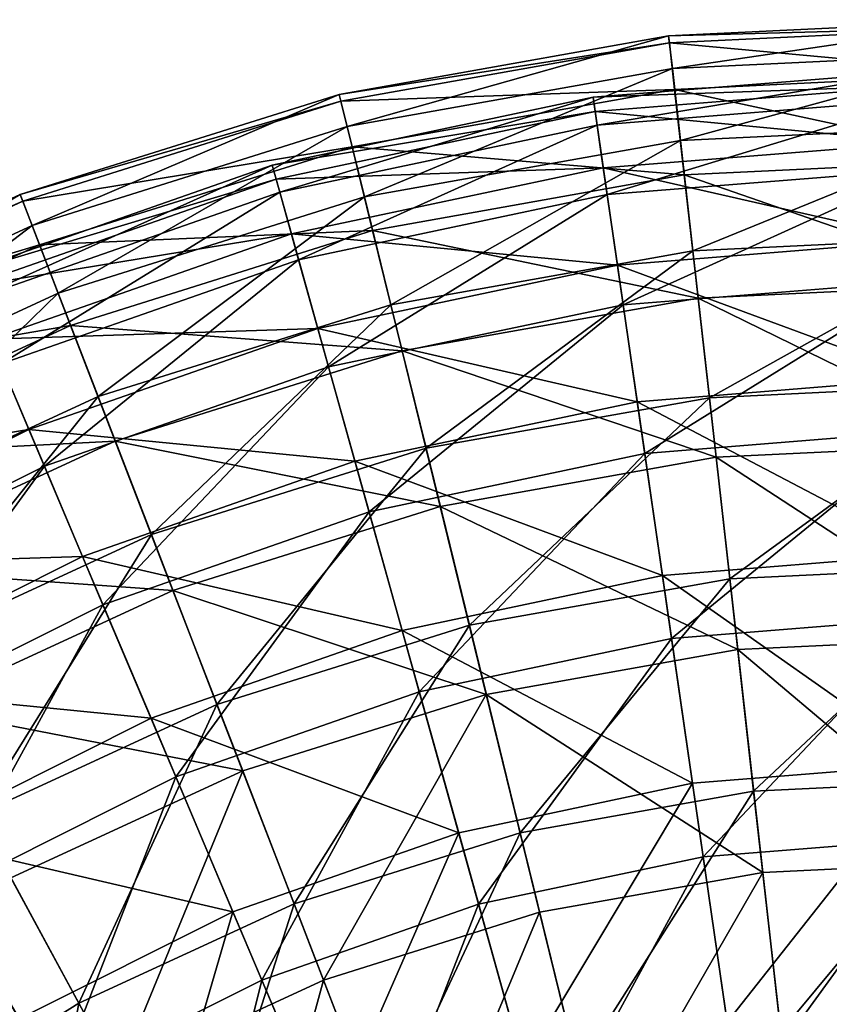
# Model space of a CAD drawing. Header units: millimetres. Extents: x 17 to 607, y -85 to 45.
# Tile 181 of 193: x 515 to 534, y 12 to 35. Entities that reach past the tile are written whole.
import ezdxf

# ---------------------------------------------------------------- set-up
doc = ezdxf.new("R2010")
doc.units = ezdxf.units.MM
doc.header["$LTSCALE"] = 25.4
doc.layers.get('0').update_dxf_attribs({"true_color": 0xff5454})

# ---------------------------------------------------------------- blocks, each defined once
blk = doc.blocks.new('PIK-III-10301.STL')
at = {"color": 7, "true_color": 0xffffff}
mesh = blk.add_polyface(dxfattribs=at)
corners = [(529.966, 33.922, 71.288), (537.554, 35.044, 63.896), (529.881, 34.675, 63.896), (537.542, 34.285, 71.288)]
mesh.append_faces([[corners[k] for k in face] for face in [(0, 1, 2), (1, 0, 3)]], dxfattribs={"vtx0": -1, "color": 7})
mesh = blk.add_polyface(dxfattribs=at)
corners = [(529.881, 34.675, 63.896), (537.552, 34.882, 56.467), (529.899, 34.515, 56.467), (537.554, 35.044, 63.896)]
mesh.append_faces([[corners[k] for k in face] for face in [(0, 1, 2), (1, 0, 3)]], dxfattribs={"vtx0": -1, "color": 7})
mesh = blk.add_polyface(dxfattribs=at)
corners = [(529.899, 34.515, 56.467), (537.534, 33.804, 49.115), (530.019, 33.444, 49.115), (537.552, 34.882, 56.467)]
mesh.append_faces([[corners[k] for k in face] for face in [(0, 1, 2), (1, 0, 3)]], dxfattribs={"vtx0": -1, "color": 7})
mesh = blk.add_polyface(dxfattribs=at)
corners = [(522.498, 32.592, 71.288), (529.881, 34.675, 63.896), (522.318, 33.329, 63.896), (529.966, 33.922, 71.288)]
mesh.append_faces([[corners[k] for k in face] for face in [(0, 1, 2), (1, 0, 3)]], dxfattribs={"vtx0": -1, "color": 7})
mesh = blk.add_polyface(dxfattribs=at)
corners = [(522.318, 33.329, 63.896), (529.899, 34.515, 56.467), (522.356, 33.172, 56.467), (529.881, 34.675, 63.896)]
mesh.append_faces([[corners[k] for k in face] for face in [(0, 1, 2), (1, 0, 3)]], dxfattribs={"vtx0": -1, "color": 7})
mesh = blk.add_polyface(dxfattribs=at)
corners = [(522.356, 33.172, 56.467), (530.019, 33.444, 49.115), (522.613, 32.125, 49.115), (529.899, 34.515, 56.467)]
mesh.append_faces([[corners[k] for k in face] for face in [(0, 1, 2), (1, 0, 3)]], dxfattribs={"vtx0": -1, "color": 7})
mesh = blk.add_polyface(dxfattribs=at)
corners = [(530.152, 32.266, 78.53), (537.542, 34.285, 71.288), (529.966, 33.922, 71.288), (537.515, 32.619, 78.53)]
mesh.append_faces([[corners[k] for k in face] for face in [(0, 1, 2), (1, 0, 3)]], dxfattribs={"vtx0": -1, "color": 7})
mesh = blk.add_polyface(dxfattribs=at)
corners = [(522.895, 30.974, 78.53), (529.966, 33.922, 71.288), (522.498, 32.592, 71.288), (530.152, 32.266, 78.53)]
mesh.append_faces([[corners[k] for k in face] for face in [(0, 1, 2), (1, 0, 3)]], dxfattribs={"vtx0": -1, "color": 7})
mesh = blk.add_polyface(dxfattribs=at)
corners = [(535.656, 33.531, 67.851), (528.144, 33.262, 60.26), (535.651, 33.864, 60.26), (528.192, 32.933, 67.851)]
mesh.append_faces([[corners[k] for k in face] for face in [(0, 1, 2), (1, 0, 3)]], dxfattribs={"vtx0": -1, "color": 7})
mesh = blk.add_polyface(dxfattribs=at)
corners = [(535.651, 33.864, 60.26), (528.237, 32.622, 52.69), (535.661, 33.218, 52.69), (528.144, 33.262, 60.26)]
mesh.append_faces([[corners[k] for k in face] for face in [(0, 1, 2), (1, 0, 3)]], dxfattribs={"vtx0": -1, "color": 7})
mesh = blk.add_polyface(dxfattribs=at)
corners = [(530.019, 33.444, 49.115), (537.502, 31.826, 41.952), (530.241, 31.477, 41.952), (537.534, 33.804, 49.115)]
mesh.append_faces([[corners[k] for k in face] for face in [(0, 1, 2), (1, 0, 3)]], dxfattribs={"vtx0": -1, "color": 7})
mesh = blk.add_polyface(dxfattribs=at)
corners = [(535.677, 32.226, 75.337), (528.192, 32.933, 67.851), (535.656, 33.531, 67.851), (528.38, 31.641, 75.337)]
mesh.append_faces([[corners[k] for k in face] for face in [(0, 1, 2), (1, 0, 3)]], dxfattribs={"vtx0": -1, "color": 7})
mesh = blk.add_polyface(dxfattribs=at)
corners = [(515.262, 30.318, 71.288), (522.318, 33.329, 63.896), (514.989, 31.026, 63.896), (522.498, 32.592, 71.288)]
mesh.append_faces([[corners[k] for k in face] for face in [(0, 1, 2), (1, 0, 3)]], dxfattribs={"vtx0": -1, "color": 7})
mesh = blk.add_polyface(dxfattribs=at)
corners = [(514.989, 31.026, 63.896), (522.356, 33.172, 56.467), (515.047, 30.876, 56.467), (522.318, 33.329, 63.896)]
mesh.append_faces([[corners[k] for k in face] for face in [(0, 1, 2), (1, 0, 3)]], dxfattribs={"vtx0": -1, "color": 7})
mesh = blk.add_polyface(dxfattribs=at)
corners = [(528.192, 32.933, 67.851), (520.776, 31.705, 60.26), (528.144, 33.262, 60.26), (520.866, 31.384, 67.851)]
mesh.append_faces([[corners[k] for k in face] for face in [(0, 1, 2), (1, 0, 3)]], dxfattribs={"vtx0": -1, "color": 7})
mesh = blk.add_polyface(dxfattribs=at)
corners = [(528.144, 33.262, 60.26), (520.95, 31.082, 52.69), (528.237, 32.622, 52.69), (520.776, 31.705, 60.26)]
mesh.append_faces([[corners[k] for k in face] for face in [(0, 1, 2), (1, 0, 3)]], dxfattribs={"vtx0": -1, "color": 7})
mesh = blk.add_polyface(dxfattribs=at)
corners = [(522.613, 32.125, 49.115), (530.241, 31.477, 41.952), (523.083, 30.203, 41.952), (530.019, 33.444, 49.115)]
mesh.append_faces([[corners[k] for k in face] for face in [(0, 1, 2), (1, 0, 3)]], dxfattribs={"vtx0": -1, "color": 7})
mesh = blk.add_polyface(dxfattribs=at)
corners = [(515.047, 30.876, 56.467), (522.613, 32.125, 49.115), (515.435, 29.87, 49.115), (522.356, 33.172, 56.467)]
mesh.append_faces([[corners[k] for k in face] for face in [(0, 1, 2), (1, 0, 3)]], dxfattribs={"vtx0": -1, "color": 7})
mesh = blk.add_polyface(dxfattribs=at)
corners = [(535.661, 33.218, 52.69), (528.469, 31.026, 45.265), (535.687, 31.604, 45.265), (528.237, 32.622, 52.69)]
mesh.append_faces([[corners[k] for k in face] for face in [(0, 1, 2), (1, 0, 3)]], dxfattribs={"vtx0": -1, "color": 7})
mesh = blk.add_polyface(dxfattribs=at)
corners = [(528.38, 31.641, 75.337), (520.866, 31.384, 67.851), (528.192, 32.933, 67.851), (521.217, 30.127, 75.337)]
mesh.append_faces([[corners[k] for k in face] for face in [(0, 1, 2), (1, 0, 3)]], dxfattribs={"vtx0": -1, "color": 7})
mesh = blk.add_polyface(dxfattribs=at)
corners = [(515.862, 28.764, 78.53), (522.498, 32.592, 71.288), (515.262, 30.318, 71.288), (522.895, 30.974, 78.53)]
mesh.append_faces([[corners[k] for k in face] for face in [(0, 1, 2), (1, 0, 3)]], dxfattribs={"vtx0": -1, "color": 7})
mesh = blk.add_polyface(dxfattribs=at)
corners = [(528.237, 32.622, 52.69), (521.384, 29.528, 45.265), (528.469, 31.026, 45.265), (520.95, 31.082, 52.69)]
mesh.append_faces([[corners[k] for k in face] for face in [(0, 1, 2), (1, 0, 3)]], dxfattribs={"vtx0": -1, "color": 7})
mesh = blk.add_polyface(dxfattribs=at)
corners = [(530.437, 29.733, 85.51), (537.515, 32.619, 78.53), (530.152, 32.266, 78.53), (537.474, 30.071, 85.51)]
mesh.append_faces([[corners[k] for k in face] for face in [(0, 1, 2), (1, 0, 3)]], dxfattribs={"vtx0": -1, "color": 7})
mesh = blk.add_polyface(dxfattribs=at)
corners = [(515.435, 29.87, 49.115), (523.083, 30.203, 41.952), (516.148, 28.024, 41.952), (522.613, 32.125, 49.115)]
mesh.append_faces([[corners[k] for k in face] for face in [(0, 1, 2), (1, 0, 3)]], dxfattribs={"vtx0": -1, "color": 7})
mesh = blk.add_polyface(dxfattribs=at)
corners = [(523.501, 28.498, 85.51), (530.152, 32.266, 78.53), (522.895, 30.974, 78.53), (530.437, 29.733, 85.51)]
mesh.append_faces([[corners[k] for k in face] for face in [(0, 1, 2), (1, 0, 3)]], dxfattribs={"vtx0": -1, "color": 7})
mesh = blk.add_polyface(dxfattribs=at)
corners = [(535.713, 29.97, 82.592), (528.38, 31.641, 75.337), (535.677, 32.226, 75.337), (528.704, 29.408, 82.592)]
mesh.append_faces([[corners[k] for k in face] for face in [(0, 1, 2), (1, 0, 3)]], dxfattribs={"vtx0": -1, "color": 7})
mesh = blk.add_polyface(dxfattribs=at)
corners = [(520.866, 31.384, 67.851), (513.667, 29.218, 60.26), (520.776, 31.705, 60.26), (513.797, 28.912, 67.851)]
mesh.append_faces([[corners[k] for k in face] for face in [(0, 1, 2), (1, 0, 3)]], dxfattribs={"vtx0": -1, "color": 7})
mesh = blk.add_polyface(dxfattribs=at)
corners = [(520.776, 31.705, 60.26), (513.919, 28.623, 52.69), (520.95, 31.082, 52.69), (513.667, 29.218, 60.26)]
mesh.append_faces([[corners[k] for k in face] for face in [(0, 1, 2), (1, 0, 3)]], dxfattribs={"vtx0": -1, "color": 7})
mesh = blk.add_polyface(dxfattribs=at)
corners = [(530.241, 31.477, 41.952), (537.456, 28.977, 35.089), (530.559, 28.646, 35.089), (537.502, 31.826, 41.952)]
mesh.append_faces([[corners[k] for k in face] for face in [(0, 1, 2), (1, 0, 3)]], dxfattribs={"vtx0": -1, "color": 7})
mesh = blk.add_polyface(dxfattribs=at)
corners = [(528.704, 29.408, 82.592), (521.217, 30.127, 75.337), (528.38, 31.641, 75.337), (521.824, 27.954, 82.592)]
mesh.append_faces([[corners[k] for k in face] for face in [(0, 1, 2), (1, 0, 3)]], dxfattribs={"vtx0": -1, "color": 7})
mesh = blk.add_polyface(dxfattribs=at)
corners = [(523.083, 30.203, 41.952), (530.559, 28.646, 35.089), (523.762, 27.436, 35.089), (530.241, 31.477, 41.952)]
mesh.append_faces([[corners[k] for k in face] for face in [(0, 1, 2), (1, 0, 3)]], dxfattribs={"vtx0": -1, "color": 7})
mesh = blk.add_polyface(dxfattribs=at)
corners = [(535.687, 31.604, 45.265), (528.836, 28.498, 38.109), (535.728, 29.05, 38.109), (528.469, 31.026, 45.265)]
mesh.append_faces([[corners[k] for k in face] for face in [(0, 1, 2), (1, 0, 3)]], dxfattribs={"vtx0": -1, "color": 7})
mesh = blk.add_polyface(dxfattribs=at)
corners = [(521.217, 30.127, 75.337), (513.797, 28.912, 67.851), (520.866, 31.384, 67.851), (514.306, 27.71, 75.337)]
mesh.append_faces([[corners[k] for k in face] for face in [(0, 1, 2), (1, 0, 3)]], dxfattribs={"vtx0": -1, "color": 7})
mesh = blk.add_polyface(dxfattribs=at)
corners = [(508.376, 27.138, 71.288), (514.989, 31.026, 63.896), (508.014, 27.805, 63.896), (515.262, 30.318, 71.288)]
mesh.append_faces([[corners[k] for k in face] for face in [(0, 1, 2), (1, 0, 3)]], dxfattribs={"vtx0": -1, "color": 7})
mesh = blk.add_polyface(dxfattribs=at)
corners = [(508.014, 27.805, 63.896), (515.047, 30.876, 56.467), (508.091, 27.663, 56.467), (514.989, 31.026, 63.896)]
mesh.append_faces([[corners[k] for k in face] for face in [(0, 1, 2), (1, 0, 3)]], dxfattribs={"vtx0": -1, "color": 7})
mesh = blk.add_polyface(dxfattribs=at)
corners = [(520.95, 31.082, 52.69), (514.549, 27.138, 45.265), (521.384, 29.528, 45.265), (513.919, 28.623, 52.69)]
mesh.append_faces([[corners[k] for k in face] for face in [(0, 1, 2), (1, 0, 3)]], dxfattribs={"vtx0": -1, "color": 7})
mesh = blk.add_polyface(dxfattribs=at)
corners = [(528.469, 31.026, 45.265), (522.071, 27.068, 38.109), (528.836, 28.498, 38.109), (521.384, 29.528, 45.265)]
mesh.append_faces([[corners[k] for k in face] for face in [(0, 1, 2), (1, 0, 3)]], dxfattribs={"vtx0": -1, "color": 7})
mesh = blk.add_polyface(dxfattribs=at)
corners = [(508.091, 27.663, 56.467), (515.435, 29.87, 49.115), (508.605, 26.716, 49.115), (515.047, 30.876, 56.467)]
mesh.append_faces([[corners[k] for k in face] for face in [(0, 1, 2), (1, 0, 3)]], dxfattribs={"vtx0": -1, "color": 7})
mesh = blk.add_polyface(dxfattribs=at)
corners = [(516.78, 26.386, 85.51), (522.895, 30.974, 78.53), (515.862, 28.764, 78.53), (523.501, 28.498, 85.51)]
mesh.append_faces([[corners[k] for k in face] for face in [(0, 1, 2), (1, 0, 3)]], dxfattribs={"vtx0": -1, "color": 7})
mesh = blk.add_polyface(dxfattribs=at)
corners = [(509.17, 25.673, 78.53), (515.262, 30.318, 71.288), (508.376, 27.138, 71.288), (515.862, 28.764, 78.53)]
mesh.append_faces([[corners[k] for k in face] for face in [(0, 1, 2), (1, 0, 3)]], dxfattribs={"vtx0": -1, "color": 7})
mesh = blk.add_polyface(dxfattribs=at)
corners = [(521.824, 27.954, 82.592), (514.306, 27.71, 75.337), (521.217, 30.127, 75.337), (515.186, 25.632, 82.592)]
mesh.append_faces([[corners[k] for k in face] for face in [(0, 1, 2), (1, 0, 3)]], dxfattribs={"vtx0": -1, "color": 7})
mesh = blk.add_polyface(dxfattribs=at)
corners = [(516.148, 28.024, 41.952), (523.762, 27.436, 35.089), (517.174, 25.366, 35.089), (523.083, 30.203, 41.952)]
mesh.append_faces([[corners[k] for k in face] for face in [(0, 1, 2), (1, 0, 3)]], dxfattribs={"vtx0": -1, "color": 7})
mesh = blk.add_polyface(dxfattribs=at)
corners = [(508.605, 26.716, 49.115), (516.148, 28.024, 41.952), (509.548, 24.976, 41.952), (515.435, 29.87, 49.115)]
mesh.append_faces([[corners[k] for k in face] for face in [(0, 1, 2), (1, 0, 3)]], dxfattribs={"vtx0": -1, "color": 7})
mesh = blk.add_polyface(dxfattribs=at)
corners = [(535.764, 26.8, 89.497), (528.704, 29.408, 82.592), (535.713, 29.97, 82.592), (529.159, 26.271, 89.497)]
mesh.append_faces([[corners[k] for k in face] for face in [(0, 1, 2), (1, 0, 3)]], dxfattribs={"vtx0": -1, "color": 7})
mesh = blk.add_polyface(dxfattribs=at)
corners = [(530.816, 26.362, 92.122), (537.474, 30.071, 85.51), (530.437, 29.733, 85.51), (537.419, 26.679, 92.122)]
mesh.append_faces([[corners[k] for k in face] for face in [(0, 1, 2), (1, 0, 3)]], dxfattribs={"vtx0": -1, "color": 7})
mesh = blk.add_polyface(dxfattribs=at)
corners = [(524.309, 25.203, 92.122), (530.437, 29.733, 85.51), (523.501, 28.498, 85.51), (530.816, 26.362, 92.122)]
mesh.append_faces([[corners[k] for k in face] for face in [(0, 1, 2), (1, 0, 3)]], dxfattribs={"vtx0": -1, "color": 7})
mesh = blk.add_polyface(dxfattribs=at)
corners = [(521.384, 29.528, 45.265), (515.545, 24.786, 38.109), (522.071, 27.068, 38.109), (514.549, 27.138, 45.265)]
mesh.append_faces([[corners[k] for k in face] for face in [(0, 1, 2), (1, 0, 3)]], dxfattribs={"vtx0": -1, "color": 7})
mesh = blk.add_polyface(dxfattribs=at)
corners = [(529.159, 26.271, 89.497), (521.824, 27.954, 82.592), (528.704, 29.408, 82.592), (522.676, 24.901, 89.497)]
mesh.append_faces([[corners[k] for k in face] for face in [(0, 1, 2), (1, 0, 3)]], dxfattribs={"vtx0": -1, "color": 7})
mesh = blk.add_polyface(dxfattribs=at)
corners = [(535.728, 29.05, 38.109), (529.332, 25.081, 31.341), (535.783, 25.598, 31.341), (528.836, 28.498, 38.109)]
mesh.append_faces([[corners[k] for k in face] for face in [(0, 1, 2), (1, 0, 3)]], dxfattribs={"vtx0": -1, "color": 7})
mesh = blk.add_polyface(dxfattribs=at)
corners = [(530.559, 28.646, 35.089), (537.397, 25.302, 28.631), (530.97, 24.994, 28.631), (537.456, 28.977, 35.089)]
mesh.append_faces([[corners[k] for k in face] for face in [(0, 1, 2), (1, 0, 3)]], dxfattribs={"vtx0": -1, "color": 7})
mesh = blk.add_polyface(dxfattribs=at)
corners = [(510.385, 23.433, 85.51), (515.862, 28.764, 78.53), (509.17, 25.673, 78.53), (516.78, 26.386, 85.51)]
mesh.append_faces([[corners[k] for k in face] for face in [(0, 1, 2), (1, 0, 3)]], dxfattribs={"vtx0": -1, "color": 7})
mesh = blk.add_polyface(dxfattribs=at)
corners = [(518.002, 23.222, 92.122), (523.501, 28.498, 85.51), (516.78, 26.386, 85.51), (524.309, 25.203, 92.122)]
mesh.append_faces([[corners[k] for k in face] for face in [(0, 1, 2), (1, 0, 3)]], dxfattribs={"vtx0": -1, "color": 7})
mesh = blk.add_polyface(dxfattribs=at)
corners = [(528.836, 28.498, 38.109), (523, 23.743, 31.341), (529.332, 25.081, 31.341), (522.071, 27.068, 38.109)]
mesh.append_faces([[corners[k] for k in face] for face in [(0, 1, 2), (1, 0, 3)]], dxfattribs={"vtx0": -1, "color": 7})
mesh = blk.add_polyface(dxfattribs=at)
corners = [(523.762, 27.436, 35.089), (530.97, 24.994, 28.631), (524.636, 23.866, 28.631), (530.559, 28.646, 35.089)]
mesh.append_faces([[corners[k] for k in face] for face in [(0, 1, 2), (1, 0, 3)]], dxfattribs={"vtx0": -1, "color": 7})
mesh = blk.add_polyface(dxfattribs=at)
corners = [(509.548, 24.976, 41.952), (517.174, 25.366, 35.089), (510.906, 22.471, 35.089), (516.148, 28.024, 41.952)]
mesh.append_faces([[corners[k] for k in face] for face in [(0, 1, 2), (1, 0, 3)]], dxfattribs={"vtx0": -1, "color": 7})
mesh = blk.add_polyface(dxfattribs=at)
corners = [(522.676, 24.901, 89.497), (515.186, 25.632, 82.592), (521.824, 27.954, 82.592), (516.422, 22.713, 89.497)]
mesh.append_faces([[corners[k] for k in face] for face in [(0, 1, 2), (1, 0, 3)]], dxfattribs={"vtx0": -1, "color": 7})
mesh = blk.add_polyface(dxfattribs=at)
corners = [(515.186, 25.632, 82.592), (507.761, 24.429, 75.337), (514.306, 27.71, 75.337), (508.9, 22.481, 82.592)]
mesh.append_faces([[corners[k] for k in face] for face in [(0, 1, 2), (1, 0, 3)]], dxfattribs={"vtx0": -1, "color": 7})
mesh = blk.add_polyface(dxfattribs=at)
corners = [(517.174, 25.366, 35.089), (524.636, 23.866, 28.631), (518.498, 21.937, 28.631), (523.762, 27.436, 35.089)]
mesh.append_faces([[corners[k] for k in face] for face in [(0, 1, 2), (1, 0, 3)]], dxfattribs={"vtx0": -1, "color": 7})
mesh = blk.add_polyface(dxfattribs=at)
corners = [(514.549, 27.138, 45.265), (509.364, 21.687, 38.109), (515.545, 24.786, 38.109), (508.075, 23.892, 45.265)]
mesh.append_faces([[corners[k] for k in face] for face in [(0, 1, 2), (1, 0, 3)]], dxfattribs={"vtx0": -1, "color": 7})
mesh = blk.add_polyface(dxfattribs=at)
corners = [(522.071, 27.068, 38.109), (516.891, 21.606, 31.341), (523, 23.743, 31.341), (515.545, 24.786, 38.109)]
mesh.append_faces([[corners[k] for k in face] for face in [(0, 1, 2), (1, 0, 3)]], dxfattribs={"vtx0": -1, "color": 7})
mesh = blk.add_polyface(dxfattribs=at)
corners = [(535.828, 22.77, 95.938), (529.159, 26.271, 89.497), (535.764, 26.8, 89.497), (529.738, 22.281, 95.938)]
mesh.append_faces([[corners[k] for k in face] for face in [(0, 1, 2), (1, 0, 3)]], dxfattribs={"vtx0": -1, "color": 7})
mesh = blk.add_polyface(dxfattribs=at)
corners = [(531.284, 22.205, 98.263), (537.419, 26.679, 92.122), (530.816, 26.362, 92.122), (537.352, 22.496, 98.263)]
mesh.append_faces([[corners[k] for k in face] for face in [(0, 1, 2), (1, 0, 3)]], dxfattribs={"vtx0": -1, "color": 7})
mesh = blk.add_polyface(dxfattribs=at)
corners = [(512.001, 20.451, 92.122), (516.78, 26.386, 85.51), (510.385, 23.433, 85.51), (518.002, 23.222, 92.122)]
mesh.append_faces([[corners[k] for k in face] for face in [(0, 1, 2), (1, 0, 3)]], dxfattribs={"vtx0": -1, "color": 7})
mesh = blk.add_polyface(dxfattribs=at)
corners = [(529.738, 22.281, 95.938), (522.676, 24.901, 89.497), (529.159, 26.271, 89.497), (523.761, 21.018, 95.938)]
mesh.append_faces([[corners[k] for k in face] for face in [(0, 1, 2), (1, 0, 3)]], dxfattribs={"vtx0": -1, "color": 7})
mesh = blk.add_polyface(dxfattribs=at)
corners = [(525.304, 21.14, 98.263), (530.816, 26.362, 92.122), (524.309, 25.203, 92.122), (531.284, 22.205, 98.263)]
mesh.append_faces([[corners[k] for k in face] for face in [(0, 1, 2), (1, 0, 3)]], dxfattribs={"vtx0": -1, "color": 7})
mesh = blk.add_polyface(dxfattribs=at)
corners = [(516.422, 22.713, 89.497), (508.9, 22.481, 82.592), (515.186, 25.632, 82.592), (510.499, 19.744, 89.497)]
mesh.append_faces([[corners[k] for k in face] for face in [(0, 1, 2), (1, 0, 3)]], dxfattribs={"vtx0": -1, "color": 7})
mesh = blk.add_polyface(dxfattribs=at)
corners = [(535.783, 25.598, 31.341), (529.948, 20.831, 25.072), (535.851, 21.305, 25.072), (529.332, 25.081, 31.341)]
mesh.append_faces([[corners[k] for k in face] for face in [(0, 1, 2), (1, 0, 3)]], dxfattribs={"vtx0": -1, "color": 7})
mesh = blk.add_polyface(dxfattribs=at)
corners = [(510.906, 22.471, 35.089), (518.498, 21.937, 28.631), (512.657, 19.24, 28.631), (517.174, 25.366, 35.089)]
mesh.append_faces([[corners[k] for k in face] for face in [(0, 1, 2), (1, 0, 3)]], dxfattribs={"vtx0": -1, "color": 7})
mesh = blk.add_polyface(dxfattribs=at)
corners = [(519.509, 19.32, 98.263), (524.309, 25.203, 92.122), (518.002, 23.222, 92.122), (525.304, 21.14, 98.263)]
mesh.append_faces([[corners[k] for k in face] for face in [(0, 1, 2), (1, 0, 3)]], dxfattribs={"vtx0": -1, "color": 7})
mesh = blk.add_polyface(dxfattribs=at)
corners = [(530.97, 24.994, 28.631), (537.325, 20.857, 22.676), (531.468, 20.576, 22.676), (537.397, 25.302, 28.631)]
mesh.append_faces([[corners[k] for k in face] for face in [(0, 1, 2), (1, 0, 3)]], dxfattribs={"vtx0": -1, "color": 7})
mesh = blk.add_polyface(dxfattribs=at)
corners = [(523.761, 21.018, 95.938), (516.422, 22.713, 89.497), (522.676, 24.901, 89.497), (517.994, 19.001, 95.938)]
mesh.append_faces([[corners[k] for k in face] for face in [(0, 1, 2), (1, 0, 3)]], dxfattribs={"vtx0": -1, "color": 7})
mesh = blk.add_polyface(dxfattribs=at)
corners = [(529.332, 25.081, 31.341), (524.155, 19.607, 25.072), (529.948, 20.831, 25.072), (523, 23.743, 31.341)]
mesh.append_faces([[corners[k] for k in face] for face in [(0, 1, 2), (1, 0, 3)]], dxfattribs={"vtx0": -1, "color": 7})
mesh = blk.add_polyface(dxfattribs=at)
corners = [(524.636, 23.866, 28.631), (531.468, 20.576, 22.676), (525.694, 19.548, 22.676), (530.97, 24.994, 28.631)]
mesh.append_faces([[corners[k] for k in face] for face in [(0, 1, 2), (1, 0, 3)]], dxfattribs={"vtx0": -1, "color": 7})
mesh = blk.add_polyface(dxfattribs=at)
corners = [(515.545, 24.786, 38.109), (511.106, 18.706, 31.341), (516.891, 21.606, 31.341), (509.364, 21.687, 38.109)]
mesh.append_faces([[corners[k] for k in face] for face in [(0, 1, 2), (1, 0, 3)]], dxfattribs={"vtx0": -1, "color": 7})
mesh = blk.add_polyface(dxfattribs=at)
corners = [(518.498, 21.937, 28.631), (525.694, 19.548, 22.676), (520.1, 17.79, 22.676), (524.636, 23.866, 28.631)]
mesh.append_faces([[corners[k] for k in face] for face in [(0, 1, 2), (1, 0, 3)]], dxfattribs={"vtx0": -1, "color": 7})
mesh = blk.add_polyface(dxfattribs=at)
corners = [(523, 23.743, 31.341), (518.566, 17.652, 25.072), (524.155, 19.607, 25.072), (516.891, 21.606, 31.341)]
mesh.append_faces([[corners[k] for k in face] for face in [(0, 1, 2), (1, 0, 3)]], dxfattribs={"vtx0": -1, "color": 7})
mesh = blk.add_polyface(dxfattribs=at)
corners = [(513.995, 16.773, 98.263), (518.002, 23.222, 92.122), (512.001, 20.451, 92.122), (519.509, 19.32, 98.263)]
mesh.append_faces([[corners[k] for k in face] for face in [(0, 1, 2), (1, 0, 3)]], dxfattribs={"vtx0": -1, "color": 7})
mesh = blk.add_polyface(dxfattribs=at)
corners = [(517.994, 19.001, 95.938), (510.499, 19.744, 89.497), (516.422, 22.713, 89.497), (512.533, 16.263, 95.938)]
mesh.append_faces([[corners[k] for k in face] for face in [(0, 1, 2), (1, 0, 3)]], dxfattribs={"vtx0": -1, "color": 7})
mesh = blk.add_polyface(dxfattribs=at)
corners = [(535.904, 17.945, 101.807), (529.738, 22.281, 95.938), (535.828, 22.77, 95.938), (530.431, 17.506, 101.807)]
mesh.append_faces([[corners[k] for k in face] for face in [(0, 1, 2), (1, 0, 3)]], dxfattribs={"vtx0": -1, "color": 7})
mesh = blk.add_polyface(dxfattribs=at)
corners = [(531.833, 17.325, 103.841), (537.352, 22.496, 98.263), (531.284, 22.205, 98.263), (537.272, 17.586, 103.841)]
mesh.append_faces([[corners[k] for k in face] for face in [(0, 1, 2), (1, 0, 3)]], dxfattribs={"vtx0": -1, "color": 7})
mesh = blk.add_polyface(dxfattribs=at)
corners = [(530.431, 17.506, 101.807), (523.761, 21.018, 95.938), (529.738, 22.281, 95.938), (525.059, 16.371, 101.807)]
mesh.append_faces([[corners[k] for k in face] for face in [(0, 1, 2), (1, 0, 3)]], dxfattribs={"vtx0": -1, "color": 7})
mesh = blk.add_polyface(dxfattribs=at)
corners = [(526.473, 16.371, 103.841), (531.284, 22.205, 98.263), (525.304, 21.14, 98.263), (531.833, 17.325, 103.841)]
mesh.append_faces([[corners[k] for k in face] for face in [(0, 1, 2), (1, 0, 3)]], dxfattribs={"vtx0": -1, "color": 7})
mesh = blk.add_polyface(dxfattribs=at)
corners = [(512.657, 19.24, 28.631), (520.1, 17.79, 22.676), (514.776, 15.332, 22.676), (518.498, 21.937, 28.631)]
mesh.append_faces([[corners[k] for k in face] for face in [(0, 1, 2), (1, 0, 3)]], dxfattribs={"vtx0": -1, "color": 7})
mesh = blk.add_polyface(dxfattribs=at)
corners = [(516.891, 21.606, 31.341), (513.272, 14.998, 25.072), (518.566, 17.652, 25.072), (511.106, 18.706, 31.341)]
mesh.append_faces([[corners[k] for k in face] for face in [(0, 1, 2), (1, 0, 3)]], dxfattribs={"vtx0": -1, "color": 7})
mesh = blk.add_polyface(dxfattribs=at)
corners = [(535.851, 21.305, 25.072), (530.676, 15.82, 19.407), (535.931, 16.241, 19.407), (529.948, 20.831, 25.072)]
mesh.append_faces([[corners[k] for k in face] for face in [(0, 1, 2), (1, 0, 3)]], dxfattribs={"vtx0": -1, "color": 7})
mesh = blk.add_polyface(dxfattribs=at)
corners = [(521.278, 14.739, 103.841), (525.304, 21.14, 98.263), (519.509, 19.32, 98.263), (526.473, 16.371, 103.841)]
mesh.append_faces([[corners[k] for k in face] for face in [(0, 1, 2), (1, 0, 3)]], dxfattribs={"vtx0": -1, "color": 7})
mesh = blk.add_polyface(dxfattribs=at)
corners = [(525.059, 16.371, 101.807), (517.994, 19.001, 95.938), (523.761, 21.018, 95.938), (519.876, 14.558, 101.807)]
mesh.append_faces([[corners[k] for k in face] for face in [(0, 1, 2), (1, 0, 3)]], dxfattribs={"vtx0": -1, "color": 7})
mesh = blk.add_polyface(dxfattribs=at)
corners = [(529.948, 20.831, 25.072), (525.517, 14.73, 19.407), (530.676, 15.82, 19.407), (524.155, 19.607, 25.072)]
mesh.append_faces([[corners[k] for k in face] for face in [(0, 1, 2), (1, 0, 3)]], dxfattribs={"vtx0": -1, "color": 7})
mesh = blk.add_polyface(dxfattribs=at)
corners = [(531.468, 20.576, 22.676), (537.242, 15.71, 17.317), (532.043, 15.461, 17.317), (537.325, 20.857, 22.676)]
mesh.append_faces([[corners[k] for k in face] for face in [(0, 1, 2), (1, 0, 3)]], dxfattribs={"vtx0": -1, "color": 7})
mesh = blk.add_polyface(dxfattribs=at)
corners = [(525.694, 19.548, 22.676), (532.043, 15.461, 17.317), (526.919, 14.548, 17.317), (531.468, 20.576, 22.676)]
mesh.append_faces([[corners[k] for k in face] for face in [(0, 1, 2), (1, 0, 3)]], dxfattribs={"vtx0": -1, "color": 7})
mesh = blk.add_polyface(dxfattribs=at)
corners = [(524.155, 19.607, 25.072), (520.54, 12.989, 19.407), (525.517, 14.73, 19.407), (518.566, 17.652, 25.072)]
mesh.append_faces([[corners[k] for k in face] for face in [(0, 1, 2), (1, 0, 3)]], dxfattribs={"vtx0": -1, "color": 7})
mesh = blk.add_polyface(dxfattribs=at)
corners = [(525.694, 19.548, 22.676), (521.954, 12.988, 17.317), (520.1, 17.79, 22.676), (526.919, 14.548, 17.317)]
mesh.append_faces([[corners[k] for k in face] for face in [(0, 1, 2), (1, 0, 3)]], dxfattribs={"vtx0": -1, "color": 7})
mesh = blk.add_polyface(dxfattribs=at)
corners = [(516.335, 12.456, 103.841), (519.509, 19.32, 98.263), (513.995, 16.773, 98.263), (521.278, 14.739, 103.841)]
mesh.append_faces([[corners[k] for k in face] for face in [(0, 1, 2), (1, 0, 3)]], dxfattribs={"vtx0": -1, "color": 7})
mesh = blk.add_polyface(dxfattribs=at)
corners = [(519.876, 14.558, 101.807), (512.533, 16.263, 95.938), (517.994, 19.001, 95.938), (514.967, 12.097, 101.807)]
mesh.append_faces([[corners[k] for k in face] for face in [(0, 1, 2), (1, 0, 3)]], dxfattribs={"vtx0": -1, "color": 7})
mesh = blk.add_polyface(dxfattribs=at)
corners = [(535.904, 17.945, 101.807), (531.227, 12.024, 107.007), (530.431, 17.506, 101.807), (535.992, 12.406, 107.007)]
mesh.append_faces([[corners[k] for k in face] for face in [(0, 1, 2), (1, 0, 3)]], dxfattribs={"vtx0": -1, "color": 7})
mesh = blk.add_polyface(dxfattribs=at)
corners = [(518.566, 17.652, 25.072), (515.827, 10.626, 19.407), (520.54, 12.989, 19.407), (513.272, 14.998, 25.072)]
mesh.append_faces([[corners[k] for k in face] for face in [(0, 1, 2), (1, 0, 3)]], dxfattribs={"vtx0": -1, "color": 7})
mesh = blk.add_polyface(dxfattribs=at)
corners = [(520.1, 17.79, 22.676), (517.229, 10.806, 17.317), (514.776, 15.332, 22.676), (521.954, 12.988, 17.317)]
mesh.append_faces([[corners[k] for k in face] for face in [(0, 1, 2), (1, 0, 3)]], dxfattribs={"vtx0": -1, "color": 7})
mesh = blk.add_polyface(dxfattribs=at)
corners = [(530.431, 17.506, 101.807), (526.549, 11.035, 107.007), (525.059, 16.371, 101.807), (531.227, 12.024, 107.007)]
mesh.append_faces([[corners[k] for k in face] for face in [(0, 1, 2), (1, 0, 3)]], dxfattribs={"vtx0": -1, "color": 7})
mesh = blk.add_polyface(dxfattribs=at)
corners = [(532.456, 11.798, 108.768), (537.272, 17.586, 103.841), (531.833, 17.325, 103.841), (537.182, 12.025, 108.768)]
mesh.append_faces([[corners[k] for k in face] for face in [(0, 1, 2), (1, 0, 3)]], dxfattribs={"vtx0": -1, "color": 7})
mesh = blk.add_polyface(dxfattribs=at)
corners = [(527.797, 10.969, 108.768), (531.833, 17.325, 103.841), (526.473, 16.371, 103.841), (532.456, 11.798, 108.768)]
mesh.append_faces([[corners[k] for k in face] for face in [(0, 1, 2), (1, 0, 3)]], dxfattribs={"vtx0": -1, "color": 7})
mesh = blk.add_polyface(dxfattribs=at)
corners = [(511.724, 9.56, 103.841), (513.995, 16.773, 98.263), (508.851, 13.542, 98.263), (516.335, 12.456, 103.841)]
mesh.append_faces([[corners[k] for k in face] for face in [(0, 1, 2), (1, 0, 3)]], dxfattribs={"vtx0": -1, "color": 7})
mesh = blk.add_polyface(dxfattribs=at)
corners = [(525.059, 16.371, 101.807), (522.036, 9.457, 107.007), (519.876, 14.558, 101.807), (526.549, 11.035, 107.007)]
mesh.append_faces([[corners[k] for k in face] for face in [(0, 1, 2), (1, 0, 3)]], dxfattribs={"vtx0": -1, "color": 7})
mesh = blk.add_polyface(dxfattribs=at)
corners = [(523.282, 9.55, 108.768), (526.473, 16.371, 103.841), (521.278, 14.739, 103.841), (527.797, 10.969, 108.768)]
mesh.append_faces([[corners[k] for k in face] for face in [(0, 1, 2), (1, 0, 3)]], dxfattribs={"vtx0": -1, "color": 7})
mesh = blk.add_polyface(dxfattribs=at)
corners = [(531.502, 10.13, 14.441), (535.931, 16.241, 19.407), (530.676, 15.82, 19.407), (536.023, 10.492, 14.441)]
mesh.append_faces([[corners[k] for k in face] for face in [(0, 1, 2), (1, 0, 3)]], dxfattribs={"vtx0": -1, "color": 7})
mesh = blk.add_polyface(dxfattribs=at)
corners = [(527.064, 9.192, 14.441), (530.676, 15.82, 19.407), (525.517, 14.73, 19.407), (531.502, 10.13, 14.441)]
mesh.append_faces([[corners[k] for k in face] for face in [(0, 1, 2), (1, 0, 3)]], dxfattribs={"vtx0": -1, "color": 7})
mesh = blk.add_polyface(dxfattribs=at)
corners = [(537.242, 15.71, 17.317), (532.689, 9.726, 12.635), (532.043, 15.461, 17.317), (537.149, 9.94, 12.635)]
mesh.append_faces([[corners[k] for k in face] for face in [(0, 1, 2), (1, 0, 3)]], dxfattribs={"vtx0": -1, "color": 7})
mesh = blk.add_polyface(dxfattribs=at)
corners = [(532.043, 15.461, 17.317), (528.293, 8.944, 12.635), (526.919, 14.548, 17.317), (532.689, 9.726, 12.635)]
mesh.append_faces([[corners[k] for k in face] for face in [(0, 1, 2), (1, 0, 3)]], dxfattribs={"vtx0": -1, "color": 7})
mesh = blk.add_polyface(dxfattribs=at)
corners = [(514.776, 15.332, 22.676), (512.822, 8.038, 17.317), (509.811, 12.212, 22.676), (517.229, 10.806, 17.317)]
mesh.append_faces([[corners[k] for k in face] for face in [(0, 1, 2), (1, 0, 3)]], dxfattribs={"vtx0": -1, "color": 7})
mesh = blk.add_polyface(dxfattribs=at)
corners = [(511.454, 7.68, 19.407), (513.272, 14.998, 25.072), (508.361, 11.69, 25.072), (515.827, 10.626, 19.407)]
mesh.append_faces([[corners[k] for k in face] for face in [(0, 1, 2), (1, 0, 3)]], dxfattribs={"vtx0": -1, "color": 7})
mesh = blk.add_polyface(dxfattribs=at)
corners = [(518.986, 7.566, 108.768), (521.278, 14.739, 103.841), (516.335, 12.456, 103.841), (523.282, 9.55, 108.768)]
mesh.append_faces([[corners[k] for k in face] for face in [(0, 1, 2), (1, 0, 3)]], dxfattribs={"vtx0": -1, "color": 7})
mesh = blk.add_polyface(dxfattribs=at)
corners = [(522.783, 7.694, 14.441), (525.517, 14.73, 19.407), (520.54, 12.989, 19.407), (527.064, 9.192, 14.441)]
mesh.append_faces([[corners[k] for k in face] for face in [(0, 1, 2), (1, 0, 3)]], dxfattribs={"vtx0": -1, "color": 7})
mesh = blk.add_polyface(dxfattribs=at)
corners = [(519.876, 14.558, 101.807), (517.762, 7.314, 107.007), (514.967, 12.097, 101.807), (522.036, 9.457, 107.007)]
mesh.append_faces([[corners[k] for k in face] for face in [(0, 1, 2), (1, 0, 3)]], dxfattribs={"vtx0": -1, "color": 7})
mesh = blk.add_polyface(dxfattribs=at)
corners = [(526.919, 14.548, 17.317), (524.033, 7.605, 12.635), (521.954, 12.988, 17.317), (528.293, 8.944, 12.635)]
mesh.append_faces([[corners[k] for k in face] for face in [(0, 1, 2), (1, 0, 3)]], dxfattribs={"vtx0": -1, "color": 7})
mesh = blk.add_polyface(dxfattribs=at)
corners = [(518.728, 5.662, 14.441), (520.54, 12.989, 19.407), (515.827, 10.626, 19.407), (522.783, 7.694, 14.441)]
mesh.append_faces([[corners[k] for k in face] for face in [(0, 1, 2), (1, 0, 3)]], dxfattribs={"vtx0": -1, "color": 7})
mesh = blk.add_polyface(dxfattribs=at)
corners = [(521.954, 12.988, 17.317), (519.98, 5.733, 12.635), (517.229, 10.806, 17.317), (524.033, 7.605, 12.635)]
mesh.append_faces([[corners[k] for k in face] for face in [(0, 1, 2), (1, 0, 3)]], dxfattribs={"vtx0": -1, "color": 7})
mesh = blk.add_polyface(dxfattribs=at)
corners = [(514.979, 5.049, 108.768), (516.335, 12.456, 103.841), (511.724, 9.56, 103.841), (518.986, 7.566, 108.768)]
mesh.append_faces([[corners[k] for k in face] for face in [(0, 1, 2), (1, 0, 3)]], dxfattribs={"vtx0": -1, "color": 7})

msp = doc.modelspace()

# ---------------------------------------------------------------- block references
at = {"color": 0}
msp.add_blockref('PIK-III-10301.STL', (0, 0), dxfattribs=at)

doc.saveas('drawing.dxf')
